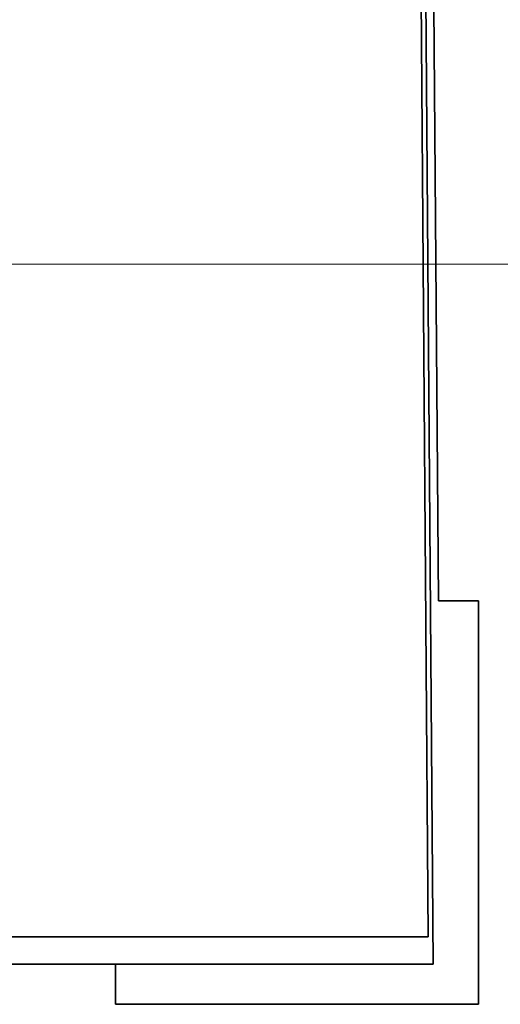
# Model space of a CAD drawing. Extents: x -133 to 627, y -127 to 467.
# Tile 181 of 256: x 338 to 348, y 155 to 175. Entities that reach past the tile are written whole.
import ezdxf

# ---------------------------------------------------------------- set-up
doc = ezdxf.new("R2010")
doc.units = 0
doc.layers.get('0').update_dxf_attribs({"lineweight": 35})
doc.layers.add('5_OG-BESTAND', color=7, linetype='Continuous', lineweight=25)
for name, color, linetype, lineweight, true_color in [('A_Aussenwand', 3, 'Continuous', 35, 0x00ff00), ('A_Geschossdecke', 7, 'Continuous', 35, 0x008080), ('H_Vorlauf_Beschriftung', 1, 'Continuous', 18, 0xff0000)]:
    doc.layers.add(name, color=color, linetype=linetype, lineweight=lineweight, true_color=true_color)

# ---------------------------------------------------------------- blocks, each defined once
blk = doc.blocks.new('Referenz-A06HSSHCNL', base_point=(-102.577, -104.976))
at = {"layer": '5_OG-BESTAND', "color": 0, "lineweight": 35}
for p, q in [((346.776, 163.118), (346.677, 175.431)), ((347.605, 163.118), (346.776, 163.118)), ((347.605, 154.764), (347.605, 163.118)), ((135.363, 155.593), (340.08, 155.593)), ((340.08, 155.593), (340.08, 154.764)), ((340.08, 154.764), (347.605, 154.764))]:
    blk.add_line(p, q, dxfattribs=at)
blk = doc.blocks.new('Referenz-A06HSSHFNL', base_point=(-34.996, -50.92))
at = {"layer": 'A_Aussenwand', "color": 0, "linetype": 'Continuous', "ltscale": 0.35}
for p, q in [((346.484, 179.167), (346.663, 155.596)), ((346.663, 155.596), (97.852, 155.596))]:
    blk.add_line(p, q, dxfattribs=at)
at = {"layer": 'A_Geschossdecke', "color": 0, "linetype": 'Continuous', "ltscale": 0.35}
for p, q in [((344.87, 379.284), (346.563, 156.16)), ((346.563, 156.16), (-29.957, 156.16))]:
    blk.add_line(p, q, dxfattribs=at)
blk = doc.blocks.new('Bauteilbeschriftung-A06HSTARNL', base_point=(333.026, 150.086))
at = {"color": 0, "linetype": 'ByBlock', "lineweight": -2, "ltscale": 0.18}
blk.add_line((363.418, 170.086), (333.026, 170.086), dxfattribs=at)

msp = doc.modelspace()

# ---------------------------------------------------------------- block references
at = {"color": 251, "lineweight": 25, "ltscale": 0.25, "true_color": 0x585858}
for name, p in [('Referenz-A06HSSHCNL', (-102.577, -104.976)), ('Referenz-A06HSSHFNL', (-34.996, -50.92))]:
    msp.add_blockref(name, p, dxfattribs=at)
at = {"layer": 'H_Vorlauf_Beschriftung', "ltscale": 0.18}
msp.add_blockref('Bauteilbeschriftung-A06HSTARNL', (333.026, 150.086), dxfattribs=at)

doc.saveas('drawing.dxf')
